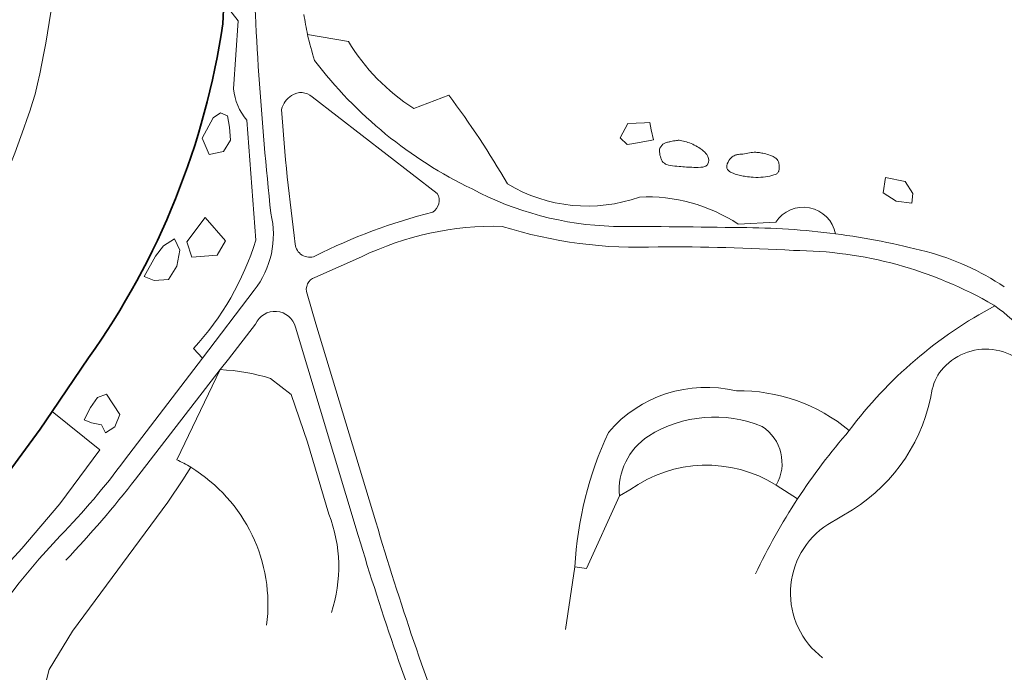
# Model space of a CAD drawing. Extents: x 150256 to 156914, y 461459 to 469481.
# Tile 167 of 256: x 155580 to 155663, y 462501 to 462555. Entities that reach past the tile are written whole.
import ezdxf

# ---------------------------------------------------------------- set-up
doc = ezdxf.new("R2010")
doc.units = 0
doc.header["$LTSCALE"] = 0.75
for name, color, linetype, lineweight in [('B-RO-GK-BESCHOEIING-G', 251, 'GK-BESCHOEIING', 35), ('B-RO-GR-BEPLANTING_CULTUUR_BODEMBEDEKKER-GV', 251, 'CONTINUOUS', 18), ('B-RO-GR-BEPLANTING_CULTUUR_BOSPLANTSOEN-GV', 251, 'CONTINUOUS', 18), ('B-RO-GR-BEPLANTING_CULTUUR_HEESTERS-GV', 251, 'CONTINUOUS', 18), ('B-RO-GR-BOS_LOOF-GV', 251, 'CONTINUOUS', 13), ('B-RO-IE-TERREINAFSCHEIDING_KUNSTMATIG_HEKWERK-G', 251, 'IE-TERREINAFSCHEIDING-KUNSTMATIG', 18), ('B-RO-OG-TERREIN_CULTUURSCHEIDING-GV', 251, 'CONTINUOUS', 18), ('B-RO-OG-TERREIN_ONBEGROEID-GV', 251, 'CONTINUOUS', 18), ('B-RO-OG-WATER_SLOOT-GV', 251, 'CONTINUOUS', 18), ('B-RO-VH-VERHARDING_ASFALT-GV', 251, 'CONTINUOUS', 18), ('B-RO-VH-VERHARDING_SIERBESTRATING-GV', 251, 'CONTINUOUS', 18)]:
    doc.layers.add(name, color=color, linetype=linetype, lineweight=lineweight)
doc.linetypes.add('GK-BESCHOEIING', pattern='A,30,-5,[1,NLCS.SHX,S=1,R=0,X=0,Y=0],-5', length=40)
doc.linetypes.add('IE-TERREINAFSCHEIDING-KUNSTMATIG', pattern='A,4,[82,NLCS.SHX,S=0.75,R=90,X=0,Y=0],4,-2', length=10)

msp = doc.modelspace()

# ---------------------------------------------------------------- linework, layer by layer
at = {"layer": 'B-RO-GK-BESCHOEIING-G'}
for points in [[(155597.21, 462555.101), (155597.282, 462556.879)], [(155582.864, 462522.546), (155585.927, 462527.038)], [(155581.855, 462521.067), (155582.864, 462522.546)], [(155574.307, 462510.787), (155581.855, 462521.067)]]:
    msp.add_lwpolyline(points, dxfattribs=at)
msp.add_lwpolyline([(155585.927, 462527.038, 0.118608), (155597.21, 462555.101)], format="xyb", dxfattribs=at)
at = {"layer": 'B-RO-GR-BEPLANTING_CULTUUR_BODEMBEDEKKER-GV'}
for points in [[(155598.11, 462549.62), (155598.491, 462555.334), (155597.282, 462556.879), (155597.21, 462555.101)], [(155599.986, 462536.935), (155599.231, 462547.011)], [(155588.945, 462518.439), (155595.489, 462527.02), (155594.758, 462527.825)], [(155585.927, 462527.038), (155582.864, 462522.546), (155586.886, 462519.313)], [(155570.915, 462500.47), (155572.464, 462502.712), (155576.096, 462506.448), (155580.316, 462511.039), (155583.52, 462514.776), (155586.886, 462519.313), (155582.864, 462522.546), (155581.855, 462521.067), (155574.307, 462510.787)], [(155586.886, 462519.313), (155583.52, 462514.776), (155580.316, 462511.039), (155576.096, 462506.448), (155572.464, 462502.712), (155570.915, 462500.47)]]:
    msp.add_lwpolyline(points, dxfattribs=at)
for points in [[(155597.21, 462555.101, -0.118608), (155585.927, 462527.038)], [(155599.231, 462547.011, -0.15916), (155598.11, 462549.62)], [(155594.758, 462527.825, 0.11046), (155599.986, 462536.935)], [(155583.562, 462512.102, 0.034295), (155588.945, 462518.439)], [(155575.201, 462500.907, -0.059731), (155583.562, 462512.102)]]:
    msp.add_lwpolyline(points, format="xyb", dxfattribs=at)
for points in [[(155596.063, 462544.115), (155597.257, 462544.371), (155597.854, 462545.309), (155597.769, 462546.418), (155597.598, 462547.357), (155597.001, 462547.613), (155596.404, 462547.186), (155595.466, 462545.48)], [(155596.063, 462544.115), (155595.466, 462545.48), (155596.404, 462547.186), (155597.001, 462547.613), (155597.598, 462547.357), (155597.769, 462546.418), (155597.854, 462545.309), (155597.257, 462544.371)], [(155594.186, 462536.779), (155594.613, 462535.5), (155596.745, 462535.67), (155597.428, 462536.865), (155595.722, 462538.826)], [(155594.186, 462536.779), (155595.722, 462538.826), (155597.428, 462536.865), (155596.745, 462535.67), (155594.613, 462535.5)], [(155593.162, 462537.035), (155592.224, 462536.438), (155591.542, 462535.585), (155590.603, 462533.879), (155591.456, 462533.538), (155592.651, 462533.623), (155593.333, 462534.732), (155593.589, 462536.097)], [(155593.162, 462537.035), (155593.589, 462536.097), (155593.333, 462534.732), (155592.651, 462533.623), (155591.456, 462533.538), (155590.603, 462533.879), (155591.542, 462535.585), (155592.224, 462536.438)], [(155587.021, 462521.425), (155587.362, 462520.742), (155588.13, 462521.254), (155588.556, 462522.278), (155587.447, 462523.984), (155586.68, 462523.728), (155586.082, 462522.875), (155585.571, 462521.851), (155586.168, 462521.596)], [(155587.021, 462521.425), (155586.168, 462521.596), (155585.571, 462521.851), (155586.082, 462522.875), (155586.68, 462523.728), (155587.447, 462523.984), (155588.556, 462522.278), (155588.13, 462521.254), (155587.362, 462520.742)]]:
    msp.add_lwpolyline(points, close=True, dxfattribs=at)
at = {"layer": 'B-RO-GR-BEPLANTING_CULTUUR_BOSPLANTSOEN-GV'}
for points in [[(155596.993, 462526.059), (155589.888, 462516.869)], [(155593.336, 462518.494), (155596.993, 462526.059)], [(155594.517, 462517.853), (155593.837, 462516.813), (155592.578, 462514.935), (155584.579, 462504.108), (155582.636, 462500.874), (155582.111, 462498.889)], [(155582.111, 462498.889), (155582.636, 462500.874), (155584.579, 462504.108), (155592.578, 462514.935), (155593.837, 462516.813), (155594.517, 462517.853)]]:
    msp.add_lwpolyline(points, dxfattribs=at)
for points in [[(155594.517, 462517.853, 0.025003), (155593.336, 462518.494)], [(155600.889, 462504.59, 0.295854), (155594.517, 462517.853)], [(155589.888, 462516.869, -0.024196), (155584.025, 462510.045)]]:
    msp.add_lwpolyline(points, format="xyb", dxfattribs=at)
at = {"layer": 'B-RO-GR-BEPLANTING_CULTUUR_HEESTERS-GV'}
for points in [[(155596.993, 462526.059), (155593.336, 462518.494)], [(155606.11, 462513.906), (155604.32, 462519.954), (155602.942, 462523.956), (155601.222, 462525.323)], [(155631.382, 462515.958), (155630.505, 462515.461), (155627.76, 462509.349), (155626.77, 462509.493), (155625.993, 462504.23)], [(155630.505, 462515.461), (155631.382, 462515.958)], [(155643.685, 462516.356), (155645.47, 462515.198)], [(155645.47, 462515.198), (155643.685, 462516.356)], [(155626.77, 462509.493), (155627.76, 462509.349), (155630.505, 462515.461)]]:
    msp.add_lwpolyline(points, dxfattribs=at)
for points in [[(155601.222, 462525.323, 0.059554), (155596.993, 462526.059)], [(155640.335, 462524.279, 0.280157), (155629.581, 462520.786)], [(155649.815, 462520.934, 0.179612), (155640.335, 462524.279)], [(155642.497, 462521.29, 0.239643), (155632.941, 462520.482)], [(155632.941, 462520.482, -0.239643), (155642.497, 462521.29)], [(155629.581, 462520.786, 0.095555), (155626.77, 462509.493)], [(155643.685, 462516.356, 0.395239), (155642.497, 462521.29)], [(155642.497, 462521.29, -0.395239), (155643.685, 462516.356)], [(155645.47, 462515.198, -0.034409), (155649.815, 462520.934)], [(155632.941, 462520.482, 0.271277), (155630.505, 462515.461)], [(155630.505, 462515.461, -0.271277), (155632.941, 462520.482)], [(155593.336, 462518.494, -0.025003), (155594.517, 462517.853)], [(155594.517, 462517.853, -0.295854), (155600.889, 462504.59)], [(155631.382, 462515.958, -0.303504), (155643.685, 462516.356)], [(155643.685, 462516.356, 0.303504), (155631.382, 462515.958)], [(155641.944, 462508.903, -0.034556), (155645.47, 462515.198)], [(155606.32, 462505.665, 0.176192), (155606.11, 462513.906)]]:
    msp.add_lwpolyline(points, format="xyb", dxfattribs=at)
at = {"layer": 'B-RO-GR-BOS_LOOF-GV'}
for points in [[(155604.019, 462555.884, 0.018267), (155604.326, 462554.193)], [(155607.76, 462553.616, 0.116575), (155613.243, 462547.99)], [(155616.18, 462549.112, -0.027984), (155621.121, 462541.65)], [(155634.151, 462544.992, -0.06006), (155634.388, 462545.1)], [(155634.388, 462545.1, 0.06006), (155634.151, 462544.992)], [(155634.553, 462545.15, -0.011748), (155634.814, 462545.211)], [(155634.814, 462545.211, 0.011748), (155634.553, 462545.15)], [(155634.814, 462545.211, -0.010103), (155635.311, 462545.298)], [(155635.311, 462545.298, 0.010103), (155634.814, 462545.211)], [(155635.311, 462545.298, -0.065337), (155635.602, 462545.305)], [(155635.602, 462545.305, 0.065337), (155635.311, 462545.298)], [(155635.762, 462545.276, -0.027949), (155636.255, 462545.14)], [(155636.255, 462545.14, 0.027949), (155635.762, 462545.276)], [(155636.255, 462545.14, -0.072353), (155637.305, 462544.614)], [(155637.305, 462544.614, 0.072353), (155636.255, 462545.14)], [(155633.885, 462544.338, -0.031644), (155633.884, 462544.496)], [(155633.884, 462544.496, 0.031644), (155633.885, 462544.338)], [(155633.884, 462544.496, -0.054187), (155633.907, 462544.664)], [(155633.907, 462544.664, 0.054187), (155633.884, 462544.496)], [(155633.987, 462543.817, -0.065383), (155633.885, 462544.338)], [(155633.885, 462544.338, 0.065383), (155633.987, 462543.817)], [(155637.305, 462544.614, -0.030342), (155637.585, 462544.395)], [(155637.585, 462544.395, 0.030342), (155637.305, 462544.614)], [(155637.585, 462544.395, -0.044629), (155637.805, 462544.167)], [(155637.805, 462544.167, 0.044629), (155637.585, 462544.395)], [(155637.805, 462544.167, -0.063206), (155637.945, 462543.944)], [(155637.945, 462543.944, 0.063206), (155637.805, 462544.167)], [(155637.945, 462543.944, -0.214767), (155637.95, 462543.334)], [(155637.95, 462543.334, 0.214767), (155637.945, 462543.944)], [(155640.229, 462544.057, 0.111625), (155639.895, 462543.846)], [(155639.895, 462543.846, -0.111625), (155640.229, 462544.057)], [(155640.509, 462544.12, 0.05405), (155640.229, 462544.057)], [(155640.229, 462544.057, -0.05405), (155640.509, 462544.12)], [(155640.756, 462544.145, 0.012428), (155640.509, 462544.12)], [(155640.509, 462544.12, -0.012428), (155640.756, 462544.145)], [(155641.007, 462544.174, -0.020112), (155640.756, 462544.145)], [(155640.756, 462544.145, 0.020112), (155641.007, 462544.174)], [(155641.699, 462544.292, 0.018402), (155641.433, 462544.253)], [(155641.433, 462544.253, -0.018402), (155641.699, 462544.292)], [(155641.979, 462544.304, 0.035649), (155641.699, 462544.292)], [(155641.699, 462544.292, -0.035649), (155641.979, 462544.304)], [(155642.271, 462544.279, 0.030598), (155641.979, 462544.304)], [(155641.979, 462544.304, -0.030598), (155642.271, 462544.279)], [(155642.665, 462544.2, 0.022938), (155642.271, 462544.279)], [(155642.271, 462544.279, -0.022938), (155642.665, 462544.2)], [(155643.206, 462544.036, 0.021854), (155642.665, 462544.2)], [(155642.665, 462544.2, -0.021854), (155643.206, 462544.036)], [(155643.5, 462543.909, 0.020328), (155643.361, 462543.976)], [(155643.361, 462543.976, -0.020328), (155643.5, 462543.909)], [(155634.109, 462543.556, -0.060599), (155633.987, 462543.817)], [(155633.987, 462543.817, 0.060599), (155634.109, 462543.556)], [(155634.505, 462543.266, -0.157283), (155634.109, 462543.556)], [(155634.109, 462543.556, 0.157283), (155634.505, 462543.266)], [(155635.518, 462543.112, -0.013862), (155634.79, 462543.204)], [(155634.79, 462543.204, 0.013862), (155635.518, 462543.112)], [(155636.753, 462543.039, -0.018606), (155635.518, 462543.112)], [(155635.518, 462543.112, 0.018606), (155636.753, 462543.039)], [(155637.683, 462543.104, -0.040314), (155637.512, 462543.067)], [(155637.512, 462543.067, 0.040314), (155637.683, 462543.104)], [(155637.95, 462543.334, -0.171127), (155637.683, 462543.104)], [(155637.683, 462543.104, 0.171127), (155637.95, 462543.334)], [(155639.529, 462543.163, 0.064115), (155639.527, 462543.038)], [(155639.527, 462543.038, -0.064115), (155639.529, 462543.163)], [(155639.895, 462543.846, 0.11368), (155639.572, 462543.343)], [(155639.572, 462543.343, -0.11368), (155639.895, 462543.846)], [(155643.807, 462543.627, 0.11172), (155643.593, 462543.852)], [(155643.593, 462543.852, -0.11172), (155643.807, 462543.627)], [(155643.909, 462543.35, 0.078134), (155643.807, 462543.627)], [(155643.807, 462543.627, -0.078134), (155643.909, 462543.35)], [(155643.93, 462542.908, 0.079222), (155643.909, 462543.35)], [(155643.909, 462543.35, -0.079222), (155643.93, 462542.908)], [(155637.121, 462543.039, -0.01087), (155636.753, 462543.039)], [(155636.753, 462543.039, 0.01087), (155637.121, 462543.039)], [(155637.512, 462543.067, -0.017356), (155637.335, 462543.048)], [(155637.335, 462543.048, 0.017356), (155637.512, 462543.067)], [(155639.527, 462543.038, 0.16986), (155639.636, 462542.798)], [(155639.636, 462542.798, -0.16986), (155639.527, 462543.038)], [(155639.636, 462542.798, 0.061639), (155639.757, 462542.693)], [(155639.757, 462542.693, -0.061639), (155639.636, 462542.798)], [(155639.757, 462542.693, 0.033984), (155639.906, 462542.608)], [(155639.906, 462542.608, -0.033984), (155639.757, 462542.693)], [(155639.906, 462542.608, 0.032265), (155640.071, 462542.539)], [(155640.071, 462542.539, -0.032265), (155639.906, 462542.608)], [(155640.239, 462542.482, 0.014891), (155640.694, 462542.359)], [(155640.694, 462542.359, -0.014891), (155640.239, 462542.482)], [(155640.694, 462542.359, 0.018627), (155641.128, 462542.275)], [(155641.128, 462542.275, -0.018627), (155640.694, 462542.359)], [(155641.128, 462542.275, 0.022644), (155641.743, 462542.203)], [(155641.743, 462542.203, -0.022644), (155641.128, 462542.275)], [(155642.593, 462542.223, 0.034404), (155643.317, 462542.354)], [(155643.317, 462542.354, -0.034404), (155642.593, 462542.223)], [(155643.611, 462542.449, 0.112017), (155643.811, 462542.582)], [(155643.811, 462542.582, -0.112017), (155643.611, 462542.449)], [(155643.811, 462542.582, 0.078898), (155643.875, 462542.683)], [(155643.875, 462542.683, -0.078898), (155643.811, 462542.582)], [(155643.875, 462542.683, 0.041178), (155643.909, 462542.785)], [(155643.909, 462542.785, -0.041178), (155643.875, 462542.683)], [(155643.909, 462542.785, 0.025049), (155643.93, 462542.908)], [(155643.93, 462542.908, -0.025049), (155643.909, 462542.785)], [(155621.121, 462541.65, 0.225557), (155632.204, 462540.548)], [(155641.743, 462542.203, 0.047033), (155642.593, 462542.223)], [(155642.593, 462542.223, -0.047033), (155641.743, 462542.203)], [(155632.204, 462540.548, -0.157649), (155640.494, 462538.275)], [(155643.642, 462538.429, -0.677904), (155648.662, 462537.456)], [(155648.662, 462537.456, -0.031162), (155656.266, 462535.973)], [(155656.266, 462535.973, -0.080957), (155662.833, 462533.011)]]:
    msp.add_lwpolyline(points, format="xyb", dxfattribs=at)
for points in [[(155604.326, 462554.193), (155607.76, 462553.616)], [(155613.243, 462547.99), (155616.18, 462549.112)], [(155633.907, 462544.664), (155634.151, 462544.992)], [(155634.151, 462544.992), (155633.907, 462544.664)], [(155634.388, 462545.1), (155634.553, 462545.15)], [(155634.553, 462545.15), (155634.388, 462545.1)], [(155635.602, 462545.305), (155635.762, 462545.276)], [(155635.762, 462545.276), (155635.602, 462545.305)], [(155641.433, 462544.253), (155641.007, 462544.174)], [(155641.007, 462544.174), (155641.433, 462544.253)], [(155643.361, 462543.976), (155643.206, 462544.036)], [(155643.206, 462544.036), (155643.361, 462543.976)], [(155643.593, 462543.852), (155643.5, 462543.909)], [(155643.5, 462543.909), (155643.593, 462543.852)], [(155634.79, 462543.204), (155634.641, 462543.231), (155634.505, 462543.266)], [(155634.505, 462543.266), (155634.641, 462543.231), (155634.79, 462543.204)], [(155639.572, 462543.343), (155639.529, 462543.163)], [(155639.529, 462543.163), (155639.572, 462543.343)], [(155637.335, 462543.048), (155637.121, 462543.039)], [(155637.121, 462543.039), (155637.335, 462543.048)], [(155640.071, 462542.539), (155640.239, 462542.482)], [(155640.239, 462542.482), (155640.071, 462542.539)], [(155643.317, 462542.354), (155643.479, 462542.4), (155643.611, 462542.449)], [(155643.611, 462542.449), (155643.479, 462542.4), (155643.317, 462542.354)], [(155640.494, 462538.275), (155643.642, 462538.429)]]:
    msp.add_lwpolyline(points, dxfattribs=at)
for points in [[(155632.626, 462546.781), (155633.052, 462546.796), (155633.181, 462546.202), (155633.369, 462545.34), (155632.946, 462545.268), (155631.553, 462545.029), (155631.154, 462544.961), (155630.584, 462545.53), (155631.217, 462546.733)], [(155633.181, 462546.202), (155633.052, 462546.796), (155632.626, 462546.781), (155631.217, 462546.733), (155630.584, 462545.53), (155631.154, 462544.961), (155631.553, 462545.029), (155632.946, 462545.268), (155633.369, 462545.34)], [(155652.861, 462542.176), (155654.506, 462541.86), (155655.139, 462540.847), (155655.076, 462540.024), (155653.747, 462540.214), (155652.671, 462540.91)], [(155652.861, 462542.176), (155652.671, 462540.91), (155653.747, 462540.214), (155655.076, 462540.024), (155655.139, 462540.847), (155654.506, 462541.86)]]:
    msp.add_lwpolyline(points, close=True, dxfattribs=at)
at = {"layer": 'B-RO-IE-TERREINAFSCHEIDING_KUNSTMATIG_HEKWERK-G'}
for points in [[(155601.222, 462525.323, 0.059554), (155596.993, 462526.059)], [(155640.335, 462524.279, 0.280157), (155629.581, 462520.786)], [(155649.815, 462520.934, 0.179612), (155640.335, 462524.279)], [(155629.581, 462520.786, 0.095555), (155626.77, 462509.493)], [(155649.815, 462520.934, 0.034409), (155645.47, 462515.198)], [(155645.47, 462515.198, 0.034556), (155641.944, 462508.903)], [(155606.32, 462505.665, 0.176192), (155606.11, 462513.906)]]:
    msp.add_lwpolyline(points, format="xyb", dxfattribs=at)
for points in [[(155601.222, 462525.323), (155602.942, 462523.956)], [(155602.942, 462523.956), (155604.32, 462519.954)], [(155604.32, 462519.954), (155606.11, 462513.906)]]:
    msp.add_lwpolyline(points, dxfattribs=at)
at = {"layer": 'B-RO-OG-TERREIN_CULTUURSCHEIDING-GV'}
for points in [[(155599.642, 462564.41), (155598.966, 462563.88), (155598.053, 462562.429), (155597.841, 462562.09), (155597.468, 462561.498), (155597.282, 462556.879), (155598.491, 462555.334), (155598.11, 462549.62)], [(155607.76, 462553.616), (155604.326, 462554.193)], [(155615.208, 462540.836), (155604.701, 462548.973)], [(155616.18, 462549.112), (155613.243, 462547.99)], [(155599.231, 462547.011), (155599.986, 462536.935)], [(155643.642, 462538.429), (155640.494, 462538.275)], [(155608.841, 462535.528), (155604.941, 462533.796)], [(155595.489, 462527.02), (155599.835, 462532.718)], [(155604.282, 462532.423), (155605.031, 462529.902), (155610.054, 462513.277)], [(155662.043, 462531.405), (155661.941, 462531.474)], [(155599.952, 462529.873), (155597.679, 462526.944), (155596.993, 462526.059)], [(155608.576, 462512.126), (155603.316, 462529.619)], [(155594.758, 462527.825), (155595.489, 462527.02)], [(155601.222, 462525.323), (155602.942, 462523.956), (155604.32, 462519.954), (155606.11, 462513.906)]]:
    msp.add_lwpolyline(points, dxfattribs=at)
for points in [[(155601.242, 462539.182, -0.019902), (155599.689, 462562.397)], [(155604.326, 462554.193, 0.023673), (155604.913, 462552.026)], [(155613.243, 462547.99, -0.116575), (155607.76, 462553.616)], [(155604.913, 462552.026, 0.119226), (155618.138, 462541.229)], [(155598.11, 462549.62, 0.15916), (155599.231, 462547.011)], [(155602.987, 462549.083, 0.191843), (155602.148, 462547.91)], [(155604.701, 462548.973, 0.334933), (155602.987, 462549.083)], [(155621.121, 462541.65, 0.027984), (155616.18, 462549.112)], [(155602.148, 462547.91, 0.017772), (155603.295, 462536.602)], [(155632.204, 462540.548, -0.225557), (155621.121, 462541.65)], [(155614.831, 462539.286, 0.427852), (155615.208, 462540.836)], [(155618.138, 462541.229, 0.11519), (155630.003, 462538.086)], [(155640.494, 462538.275, 0.157649), (155632.204, 462540.548)], [(155599.835, 462532.718, 0.230054), (155601.242, 462539.182)], [(155604.944, 462535.587, -0.053474), (155614.831, 462539.286)], [(155648.662, 462537.456, 0.677904), (155643.642, 462538.429)], [(155620.668, 462538.087, 0.118779), (155608.841, 462535.528)], [(155633.777, 462536.366, -0.088101), (155620.668, 462538.087)], [(155630.003, 462538.086, -0.003264), (155640.728, 462537.981)], [(155640.728, 462537.981, -0.031882), (155648.662, 462537.456)], [(155599.986, 462536.935, -0.11046), (155594.758, 462527.825)], [(155603.295, 462536.602, 0.512129), (155604.944, 462535.587)], [(155645.117, 462536.063, 0.015607), (155633.777, 462536.366)], [(155661.941, 462531.474, 0.131071), (155645.117, 462536.063)], [(155604.941, 462533.796, 0.420264), (155604.282, 462532.423)], [(155603.316, 462529.619, 0.712272), (155599.952, 462529.873)], [(155649.815, 462520.934, -0.112119), (155662.043, 462531.405)], [(155596.993, 462526.059, -0.059554), (155601.222, 462525.323)], [(155629.581, 462520.786, -0.280157), (155640.335, 462524.279)], [(155640.335, 462524.279, -0.179612), (155649.815, 462520.934)], [(155626.77, 462509.493, -0.095555), (155629.581, 462520.786)], [(155606.11, 462513.906, -0.176192), (155606.32, 462505.665)], [(155610.054, 462513.277, 0.019758), (155616.834, 462493.318)], [(155615.397, 462492.327, -0.020236), (155608.576, 462512.126)]]:
    msp.add_lwpolyline(points, format="xyb", dxfattribs=at)
at = {"layer": 'B-RO-OG-TERREIN_ONBEGROEID-GV'}
for points in [[(155665.761, 462524.706, 0.557395), (155657.722, 462526.205)], [(155657.722, 462526.205, 0.124174), (155656.778, 462524.402)], [(155656.778, 462524.402, -0.215731), (155650.098, 462514.294)], [(155648.026, 462513.052, 0.522077), (155647.572, 462501.866)]]:
    msp.add_lwpolyline(points, format="xyb", dxfattribs=at)
msp.add_lwpolyline([(155650.098, 462514.294), (155648.026, 462513.052)], dxfattribs=at)
at = {"layer": 'B-RO-OG-WATER_SLOOT-GV'}
for points in [[(155581.454, 462549.192, 0.065596), (155584.015, 462576.954)], [(155584.015, 462576.954, -0.065596), (155581.454, 462549.192)], [(155585.927, 462527.038, 0.118608), (155597.21, 462555.101)], [(155571.033, 462527.66, 0.074973), (155581.454, 462549.192)], [(155581.454, 462549.192, -0.074973), (155571.033, 462527.66)]]:
    msp.add_lwpolyline(points, format="xyb", dxfattribs=at)
for points in [[(155597.21, 462555.101), (155597.282, 462556.879)], [(155574.307, 462510.787), (155581.855, 462521.067), (155582.864, 462522.546), (155585.927, 462527.038)]]:
    msp.add_lwpolyline(points, dxfattribs=at)
at = {"layer": 'B-RO-VH-VERHARDING_ASFALT-GV'}
for points in [[(155599.689, 462562.397, 0.019902), (155601.242, 462539.182)], [(155604.326, 462554.193, -0.018267), (155604.019, 462555.884)], [(155604.913, 462552.026, -0.023673), (155604.326, 462554.193)], [(155618.138, 462541.229, -0.119226), (155604.913, 462552.026)], [(155602.148, 462547.91, -0.191843), (155602.987, 462549.083)], [(155602.987, 462549.083, -0.334933), (155604.701, 462548.973)], [(155603.295, 462536.602, -0.017772), (155602.148, 462547.91)], [(155615.208, 462540.836, -0.427852), (155614.831, 462539.286)], [(155630.003, 462538.086, -0.11519), (155618.138, 462541.229)], [(155601.242, 462539.182, -0.230054), (155599.835, 462532.718)], [(155614.831, 462539.286, 0.053474), (155604.944, 462535.587)], [(155608.841, 462535.528, -0.118779), (155620.668, 462538.087)], [(155620.668, 462538.087, 0.088101), (155633.777, 462536.366)], [(155640.728, 462537.981, 0.003264), (155630.003, 462538.086)], [(155648.662, 462537.456, 0.031882), (155640.728, 462537.981)], [(155656.266, 462535.973, 0.031162), (155648.662, 462537.456)], [(155604.944, 462535.587, -0.512129), (155603.295, 462536.602)], [(155633.777, 462536.366, -0.015607), (155645.117, 462536.063)], [(155645.117, 462536.063, -0.131071), (155661.941, 462531.474)], [(155662.833, 462533.011, 0.080957), (155656.266, 462535.973)], [(155604.282, 462532.423, -0.420264), (155604.941, 462533.796)], [(155599.952, 462529.873, -0.712272), (155603.316, 462529.619)], [(155662.043, 462531.405, -0.145656), (155666.487, 462525.928)], [(155588.945, 462518.439, -0.034295), (155583.562, 462512.102)], [(155584.025, 462510.045, 0.024196), (155589.888, 462516.869)], [(155616.834, 462493.318, -0.019758), (155610.054, 462513.277)], [(155583.562, 462512.102, 0.059731), (155575.201, 462500.907)], [(155608.576, 462512.126, 0.020236), (155615.397, 462492.327)]]:
    msp.add_lwpolyline(points, format="xyb", dxfattribs=at)
for points in [[(155604.701, 462548.973), (155615.208, 462540.836)], [(155604.941, 462533.796), (155608.841, 462535.528)], [(155599.835, 462532.718), (155595.489, 462527.02), (155588.945, 462518.439)], [(155610.054, 462513.277), (155605.031, 462529.902), (155604.282, 462532.423)], [(155661.941, 462531.474), (155662.043, 462531.405)], [(155589.888, 462516.869), (155596.993, 462526.059), (155597.679, 462526.944), (155599.952, 462529.873)], [(155603.316, 462529.619), (155608.576, 462512.126)]]:
    msp.add_lwpolyline(points, dxfattribs=at)
at = {"layer": 'B-RO-VH-VERHARDING_SIERBESTRATING-GV'}
for points in [[(155662.043, 462531.405, 0.112119), (155649.815, 462520.934)], [(155666.487, 462525.928, 0.145656), (155662.043, 462531.405)], [(155657.722, 462526.205, -0.557395), (155665.761, 462524.706)], [(155656.778, 462524.402, -0.124174), (155657.722, 462526.205)], [(155650.098, 462514.294, 0.215731), (155656.778, 462524.402)], [(155649.815, 462520.934, 0.034409), (155645.47, 462515.198)], [(155645.47, 462515.198, 0.034556), (155641.944, 462508.903)], [(155647.572, 462501.866, -0.522077), (155648.026, 462513.052)]]:
    msp.add_lwpolyline(points, format="xyb", dxfattribs=at)
msp.add_lwpolyline([(155648.026, 462513.052), (155650.098, 462514.294)], dxfattribs=at)

doc.saveas('drawing.dxf')
